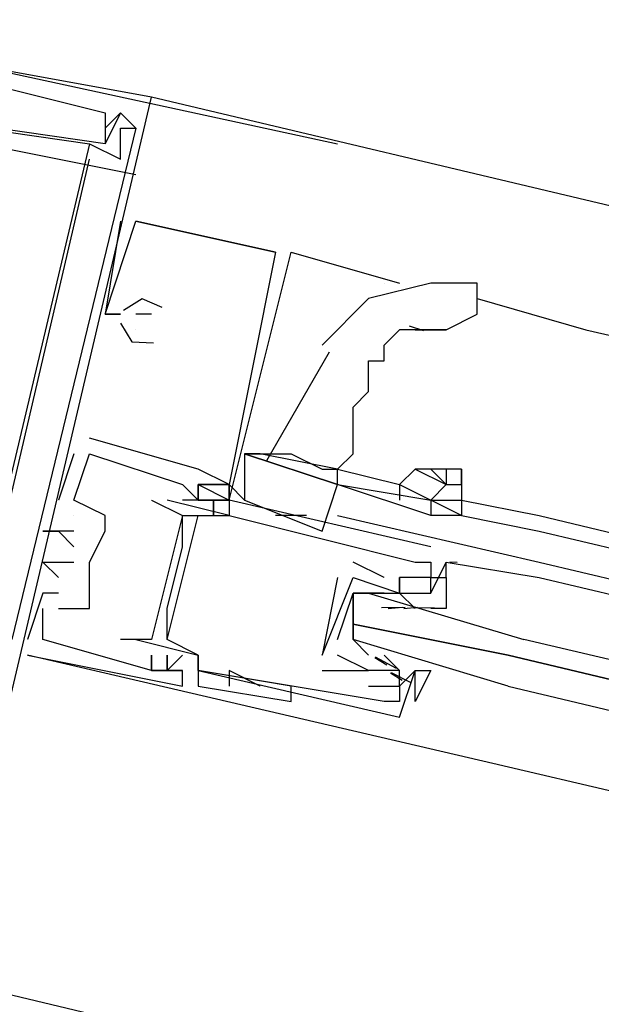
# Model space of a CAD drawing. Header units: feet. Extents: x -79 to 198, y -22 to 181.
# Tile 27 of 256: x 77.513 to 78.013, y 16.851 to 17.698. Entities that reach past the tile are written whole.
import ezdxf

# ---------------------------------------------------------------- set-up
doc = ezdxf.new("R2010")
doc.units = ezdxf.units.FT
doc.layers.add('A-LINEA', color=7, linetype='CONTINUOUS')

msp = doc.modelspace()

# ---------------------------------------------------------------- linework, layer by layer
at = {"layer": 'A-LINEA'}
for p, q in [((77.2933, 17.6978), (77.7867, 17.5911)), ((77.6133, 17.5644), (77.28, 17.6311)), ((77.6267, 17.6311), (77.6267, 17.6311)), ((77.6267, 17.6311), (77.6267, 17.6311)), ((86.2133, 15.5911), (77.6267, 17.6311)), ((77.6267, 17.6311), (77.6267, 17.6311)), ((77.5867, 17.6178), (77.5867, 17.6178)), ((77.5867, 17.6178), (77.5867, 17.6178)), ((77.5867, 17.6178), (77.5867, 17.6178)), ((77.6, 17.6178), (77.6, 17.6178)), ((77.6, 17.6178), (77.6, 17.6178)), ((77.6, 17.6178), (77.6, 17.6178)), ((77.6, 17.6178), (77.6, 17.6178)), ((77.6, 17.6178), (77.6, 17.6178)), ((77.6, 17.6178), (77.6, 17.6178)), ((77.5867, 17.6044), (77.5867, 17.6044)), ((77.5867, 17.6044), (77.5867, 17.6044)), ((77.5867, 17.6044), (77.5867, 17.6044)), ((77.5867, 17.6044), (77.5867, 17.6044)), ((77.5867, 17.6044), (77.5867, 17.6044)), ((77.5867, 17.6044), (77.5867, 17.6044)), ((77.6, 17.6044), (77.6, 17.6044)), ((77.6, 17.6044), (77.6, 17.6044)), ((77.6, 17.6044), (77.6, 17.6044)), ((77.6, 17.6044), (77.6, 17.6044)), ((77.6, 17.6044), (77.6, 17.6044)), ((77.6, 17.6044), (77.6, 17.6044)), ((77.6133, 17.6044), (77.6133, 17.6044)), ((77.6133, 17.6044), (77.6133, 17.6044)), ((77.6133, 17.6044), (77.6133, 17.6044)), ((77.6133, 17.6044), (77.6133, 17.6044)), ((77.6133, 17.6044), (77.6133, 17.6044)), ((77.6133, 17.6044), (77.6133, 17.6044)), ((77.5733, 17.5911), (77.5733, 17.5911)), ((77.5733, 17.5911), (77.5733, 17.5911)), ((77.5733, 17.5911), (77.5733, 17.5911)), ((77.5733, 17.5911), (77.5733, 17.5911)), ((77.5733, 17.5911), (77.5733, 17.5911)), ((77.5733, 17.5911), (77.5733, 17.5911)), ((77.5867, 17.5911), (77.5867, 17.5911)), ((77.5867, 17.5911), (77.5867, 17.5911)), ((77.5867, 17.5911), (77.5867, 17.5911)), ((77.5867, 17.5911), (77.5867, 17.5911)), ((77.5867, 17.5911), (77.5867, 17.5911)), ((77.5867, 17.5911), (77.5867, 17.5911)), ((77.5733, 17.5778), (77.5733, 17.5778)), ((77.5733, 17.5778), (77.5733, 17.5778)), ((77.5733, 17.5778), (77.5733, 17.5778)), ((77.6, 17.5778), (77.6, 17.5778)), ((77.6, 17.5778), (77.6, 17.5778)), ((77.6, 17.5778), (77.6, 17.5778)), ((77.6, 17.5244), (77.6, 17.5244)), ((77.6, 17.5244), (77.6, 17.5244)), ((77.6, 17.5244), (77.6, 17.5244)), ((77.7333, 17.4978), (77.6133, 17.5244)), ((77.6133, 17.5244), (77.6133, 17.5244)), ((77.6133, 17.5244), (77.6133, 17.5244)), ((77.7333, 17.4978), (77.6133, 17.5244)), ((77.6133, 17.5244), (77.6133, 17.5244)), ((77.6133, 17.5244), (77.6133, 17.5244)), ((77.7333, 17.4978), (77.6133, 17.5244)), ((77.6133, 17.5244), (77.6133, 17.5244)), ((77.6133, 17.5244), (77.6133, 17.5244)), ((77.7333, 17.4978), (77.7333, 17.4978)), ((77.7333, 17.4978), (77.7333, 17.4978)), ((77.7333, 17.4978), (77.7333, 17.4978)), ((77.7333, 17.4978), (77.7333, 17.4978)), ((77.7333, 17.4978), (77.7333, 17.4978)), ((77.7333, 17.4978), (77.7333, 17.4978)), ((77.7467, 17.4978), (77.84, 17.4711)), ((77.7467, 17.4978), (77.7467, 17.4978)), ((77.7467, 17.4978), (77.7467, 17.4978)), ((77.7467, 17.4978), (77.7467, 17.4978)), ((77.7467, 17.4978), (77.7467, 17.4978)), ((77.7467, 17.4978), (77.7467, 17.4978)), ((77.7467, 17.4978), (77.7467, 17.4978)), ((77.8267, 17.4711), (77.8267, 17.4711)), ((77.9067, 17.4578), (78, 17.4311)), ((77.5867, 17.4444), (77.5867, 17.4444)), ((77.5867, 17.4444), (77.5867, 17.4444)), ((77.5867, 17.4444), (77.5867, 17.4444)), ((77.5867, 17.4444), (77.5867, 17.4444)), ((77.5867, 17.4444), (77.5867, 17.4444)), ((77.5867, 17.4444), (77.5867, 17.4444)), ((77.6, 17.4444), (77.6, 17.4444)), ((77.6, 17.4444), (77.6, 17.4444)), ((77.6, 17.4444), (77.6, 17.4444)), ((77.6, 17.4444), (77.6, 17.4444)), ((77.6, 17.4444), (77.6, 17.4444)), ((77.6, 17.4444), (77.6, 17.4444)), ((77.6133, 17.4444), (77.6133, 17.4444)), ((77.6133, 17.4444), (77.6133, 17.4444)), ((77.6133, 17.4444), (77.6133, 17.4444)), ((77.6267, 17.4444), (77.6267, 17.4444)), ((77.6267, 17.4444), (77.6267, 17.4444)), ((77.6267, 17.4444), (77.6267, 17.4444)), ((77.8607, 17.43), (77.8484, 17.4342)), ((77.6133, 17.4311), (77.6133, 17.4311)), ((77.6133, 17.4311), (77.6133, 17.4311)), ((77.6133, 17.4311), (77.6133, 17.4311)), ((77.6133, 17.4311), (77.6133, 17.4311)), ((77.6133, 17.4311), (77.6133, 17.4311)), ((77.6133, 17.4311), (77.6133, 17.4311)), ((77.8533, 17.4311), (77.88, 17.4311)), ((78, 17.4311), (81.8667, 16.5244)), ((77.7794, 17.4118), (77.7256, 17.3184)), ((77.6667, 17.3111), (77.5733, 17.3378)), ((77.5733, 17.3378), (77.5733, 17.3378)), ((77.6667, 17.3111), (77.5733, 17.3378)), ((77.5733, 17.3378), (77.5733, 17.3378)), ((77.6667, 17.3111), (77.5733, 17.3378)), ((77.5733, 17.3378), (77.5733, 17.3378)), ((77.56, 17.3244), (77.5467, 17.2844)), ((77.56, 17.3244), (77.5467, 17.2844)), ((77.56, 17.3244), (77.5467, 17.2844)), ((77.56, 17.3244), (77.56, 17.3244)), ((77.56, 17.3244), (77.56, 17.3244)), ((77.56, 17.3244), (77.56, 17.3244)), ((77.5733, 17.3244), (77.5733, 17.3244)), ((77.5733, 17.3244), (77.5733, 17.3244)), ((77.5733, 17.3244), (77.5733, 17.3244)), ((77.5733, 17.3244), (77.5733, 17.3244)), ((77.5733, 17.3244), (77.5733, 17.3244)), ((77.5733, 17.3244), (77.5733, 17.3244)), ((77.7067, 17.3244), (77.72, 17.3244)), ((77.6667, 17.3111), (77.6667, 17.3111)), ((77.6667, 17.3111), (77.6667, 17.3111)), ((77.6667, 17.3111), (77.6667, 17.3111)), ((77.7867, 17.3111), (77.7867, 17.3111)), ((77.7867, 17.3111), (77.7867, 17.3111)), ((77.7867, 17.3111), (77.84, 17.2978)), ((77.88, 17.3111), (77.8667, 17.3111)), ((77.8933, 17.3111), (77.8933, 17.3111)), ((77.6533, 17.2978), (77.6533, 17.2978)), ((77.6533, 17.2978), (77.6533, 17.2978)), ((77.6533, 17.2978), (77.6533, 17.2978)), ((77.6533, 17.2978), (77.6533, 17.2978)), ((77.6533, 17.2978), (77.6533, 17.2978)), ((77.6533, 17.2978), (77.6533, 17.2978)), ((77.6667, 17.2978), (77.6667, 17.2844)), ((77.6667, 17.2844), (77.6667, 17.2978)), ((77.6667, 17.2978), (77.6667, 17.2978)), ((77.6667, 17.2978), (77.6667, 17.2844)), ((77.6667, 17.2844), (77.6667, 17.2978)), ((77.6667, 17.2978), (77.6667, 17.2978)), ((77.6667, 17.2978), (77.6667, 17.2844)), ((77.6667, 17.2844), (77.6667, 17.2978)), ((77.6667, 17.2978), (77.6667, 17.2978)), ((77.6933, 17.2978), (77.7067, 17.2844)), ((77.6933, 17.2978), (77.6933, 17.2978)), ((77.6933, 17.2978), (77.6933, 17.2978)), ((77.6933, 17.2978), (77.6933, 17.2978)), ((77.6933, 17.2978), (77.6933, 17.2978)), ((77.6933, 17.2978), (77.6933, 17.2978)), ((77.6933, 17.2978), (77.6933, 17.2978)), ((77.7867, 17.2978), (77.7867, 17.2978)), ((77.8933, 17.2978), (77.8933, 17.2978)), ((77.5467, 17.2844), (77.5467, 17.2844)), ((77.5467, 17.2844), (77.5467, 17.2844)), ((77.5467, 17.2844), (77.5467, 17.2844)), ((77.56, 17.2844), (77.56, 17.2844)), ((77.56, 17.2844), (77.56, 17.2844)), ((77.56, 17.2844), (77.56, 17.2844)), ((77.56, 17.2844), (77.56, 17.2844)), ((77.56, 17.2844), (77.56, 17.2844)), ((77.56, 17.2844), (77.56, 17.2844)), ((77.6267, 17.2844), (77.6267, 17.2844)), ((77.64, 17.2844), (77.64, 17.2844)), ((77.6667, 17.2844), (77.6533, 17.2844)), ((77.6667, 17.2844), (77.6533, 17.2844)), ((77.6667, 17.2844), (77.6533, 17.2844)), ((77.6667, 17.2844), (77.6667, 17.2844)), ((77.6667, 17.2844), (77.6667, 17.2844)), ((77.6667, 17.2844), (77.6667, 17.2844)), ((77.68, 17.2844), (77.68, 17.2711)), ((77.68, 17.2844), (77.68, 17.2844)), ((77.68, 17.2844), (77.68, 17.2844)), ((77.68, 17.2844), (77.68, 17.2711)), ((77.68, 17.2844), (77.68, 17.2844)), ((77.68, 17.2844), (77.68, 17.2844)), ((77.68, 17.2844), (77.68, 17.2711)), ((77.68, 17.2844), (77.68, 17.2844)), ((77.68, 17.2844), (77.68, 17.2844)), ((77.6933, 17.2844), (77.6933, 17.2844)), ((77.6933, 17.2844), (77.6933, 17.2844)), ((77.6933, 17.2844), (77.6933, 17.2844)), ((77.6933, 17.2844), (77.6933, 17.2844)), ((77.6933, 17.2844), (77.6933, 17.2844)), ((77.6933, 17.2844), (77.6933, 17.2844)), ((77.6933, 17.2844), (77.6933, 17.2844)), ((77.7067, 17.2844), (77.7733, 17.2578)), ((77.8933, 17.2844), (77.8933, 17.2844)), ((77.8933, 17.2844), (77.96, 17.2711)), ((77.56, 17.2711), (77.56, 17.2711)), ((77.56, 17.2711), (77.56, 17.2711)), ((77.56, 17.2711), (77.56, 17.2711)), ((77.5867, 17.2711), (77.5867, 17.2711)), ((77.5867, 17.2711), (77.5867, 17.2711)), ((77.5867, 17.2711), (77.5867, 17.2711)), ((77.64, 17.1644), (77.6667, 17.2711)), ((77.64, 17.1644), (77.6667, 17.2711)), ((77.64, 17.1644), (77.6667, 17.2711)), ((77.6533, 17.2711), (77.6533, 17.2711)), ((77.6533, 17.2711), (77.6533, 17.2711)), ((77.6667, 17.2711), (77.6667, 17.2711)), ((77.6933, 17.2711), (77.6933, 17.2711)), ((77.6933, 17.2711), (77.6933, 17.2711)), ((77.6933, 17.2711), (77.6933, 17.2711)), ((77.76, 17.2711), (77.7333, 17.2711)), ((77.7867, 17.2711), (77.96, 17.2311)), ((77.8933, 17.2711), (77.96, 17.2578)), ((77.96, 17.2711), (81.8267, 16.3511)), ((77.5333, 17.2578), (77.5333, 17.2578)), ((77.5333, 17.2578), (77.5333, 17.2578)), ((77.5333, 17.2578), (77.5333, 17.2578)), ((77.5467, 17.2578), (77.5467, 17.2578)), ((77.5467, 17.2578), (77.5467, 17.2578)), ((77.5467, 17.2578), (77.5467, 17.2578)), ((77.5467, 17.2578), (77.5467, 17.2578)), ((77.5467, 17.2578), (77.5467, 17.2578)), ((77.5467, 17.2578), (77.5467, 17.2578)), ((77.56, 17.2578), (77.56, 17.2578)), ((77.56, 17.2578), (77.56, 17.2578)), ((77.56, 17.2578), (77.56, 17.2578)), ((77.5867, 17.2578), (77.5867, 17.2578)), ((77.5867, 17.2578), (77.5867, 17.2578)), ((77.5867, 17.2578), (77.5867, 17.2578)), ((77.5867, 17.2578), (77.5867, 17.2578)), ((77.96, 17.2578), (81.8267, 16.3378)), ((77.56, 17.2444), (77.56, 17.2444)), ((77.56, 17.2444), (77.56, 17.2444)), ((77.56, 17.2444), (77.56, 17.2444)), ((77.6533, 17.2444), (77.6533, 17.2444)), ((77.8667, 17.2444), (77.8667, 17.2444)), ((77.5333, 17.2311), (77.5333, 17.2311)), ((77.5333, 17.2311), (77.5333, 17.2311)), ((77.5333, 17.2311), (77.5333, 17.2311)), ((77.56, 17.2311), (77.56, 17.2311)), ((77.56, 17.2311), (77.56, 17.2311)), ((77.56, 17.2311), (77.56, 17.2311)), ((77.5733, 17.2311), (77.5733, 17.2311)), ((77.5733, 17.2311), (77.5733, 17.2311)), ((77.5733, 17.2311), (77.5733, 17.2311)), ((77.5733, 17.2311), (77.5733, 17.2311)), ((77.5733, 17.2311), (77.5733, 17.2311)), ((77.8267, 17.2178), (77.8, 17.2311)), ((77.8, 17.2311), (77.8, 17.2311)), ((77.8533, 17.2311), (77.8533, 17.2311)), ((77.8667, 17.2044), (77.88, 17.2311)), ((77.8667, 17.2311), (77.8667, 17.2311)), ((77.8667, 17.2311), (77.8667, 17.2311)), ((77.88, 17.2311), (77.88, 17.2311)), ((77.88, 17.2178), (77.88, 17.2311)), ((77.88, 17.2178), (77.88, 17.2311)), ((77.88, 17.2178), (77.88, 17.2311)), ((77.8832, 17.2313), (77.8894, 17.2312)), ((77.8832, 17.2313), (77.8894, 17.2312)), ((77.8832, 17.2313), (77.8894, 17.2312)), ((77.96, 17.2311), (81.8267, 16.3111)), ((77.5467, 17.2178), (77.5467, 17.2178)), ((77.5467, 17.2178), (77.5467, 17.2178)), ((77.5467, 17.2178), (77.5467, 17.2178)), ((77.7867, 17.2178), (77.7733, 17.1511)), ((77.7867, 17.2178), (77.7867, 17.2178)), ((77.8, 17.2178), (77.8, 17.2178)), ((77.8, 17.2178), (77.8, 17.2178)), ((77.8267, 17.2178), (77.8267, 17.2178)), ((77.84, 17.2178), (77.84, 17.2178)), ((77.84, 17.2178), (77.84, 17.2178)), ((77.8667, 17.2178), (77.8667, 17.2178)), ((77.96, 17.2178), (81.8133, 16.3111)), ((77.5333, 17.2044), (77.5333, 17.2044)), ((77.5333, 17.2044), (77.5333, 17.2044)), ((77.5333, 17.2044), (77.5333, 17.2044)), ((77.5467, 17.2044), (77.5467, 17.2044)), ((77.5467, 17.2044), (77.5467, 17.2044)), ((77.5467, 17.2044), (77.5467, 17.2044)), ((77.5733, 17.2044), (77.5733, 17.2044)), ((77.5733, 17.2044), (77.5733, 17.2044)), ((77.5733, 17.2044), (77.5733, 17.2044)), ((77.8267, 17.2044), (77.8267, 17.2044)), ((77.84, 17.2044), (77.84, 17.2044)), ((77.84, 17.2044), (77.84, 17.2044)), ((77.8533, 17.1911), (77.84, 17.2044)), ((77.8533, 17.2044), (77.8533, 17.2044)), ((77.8667, 17.2044), (77.8667, 17.2044)), ((77.5333, 17.1911), (77.5333, 17.1911)), ((77.5333, 17.1911), (77.5333, 17.1911)), ((77.5333, 17.1911), (77.5333, 17.1911)), ((77.5467, 17.1911), (77.5467, 17.1911)), ((77.5467, 17.1911), (77.5467, 17.1911)), ((77.5467, 17.1911), (77.5467, 17.1911)), ((77.5733, 17.1911), (77.5733, 17.1911)), ((77.5733, 17.1911), (77.5733, 17.1911)), ((77.5733, 17.1911), (77.5733, 17.1911)), ((77.64, 17.1911), (77.64, 17.1911)), ((77.8, 17.1911), (77.8, 17.1778)), ((77.8244, 17.192), (77.8448, 17.1925)), ((77.8302, 17.1913), (77.8421, 17.1923)), ((77.84, 17.1911), (77.84, 17.1911)), ((77.8435, 17.1913), (77.8554, 17.1923)), ((77.8515, 17.1919), (77.8698, 17.1922)), ((77.52, 17.1644), (77.52, 17.1644)), ((77.52, 17.1644), (77.52, 17.1644)), ((77.52, 17.1644), (77.52, 17.1644)), ((77.5333, 17.1644), (77.5333, 17.1644)), ((77.5333, 17.1644), (77.5333, 17.1644)), ((77.5333, 17.1644), (77.5333, 17.1644)), ((77.5333, 17.1644), (77.5333, 17.1644)), ((77.5333, 17.1644), (77.5333, 17.1644)), ((77.5333, 17.1644), (77.5333, 17.1644)), ((77.6, 17.1644), (77.6, 17.1644)), ((77.6133, 17.1644), (77.6133, 17.1644)), ((77.6267, 17.1644), (77.6267, 17.1644)), ((77.64, 17.1644), (77.64, 17.1644)), ((77.8, 17.1644), (77.8, 17.1644)), ((77.52, 17.1511), (77.52, 17.1511)), ((77.52, 17.1511), (77.52, 17.1511)), ((77.52, 17.1511), (77.52, 17.1511)), ((77.92, 17.0578), (77.52, 17.1511)), ((77.6267, 17.1511), (77.6267, 17.1511)), ((77.6267, 17.1511), (77.6267, 17.1511)), ((77.6267, 17.1511), (77.6267, 17.1511)), ((77.6267, 17.1378), (77.6267, 17.1511)), ((77.6267, 17.1378), (77.6267, 17.1511)), ((77.6667, 17.1511), (77.6667, 17.1511)), ((77.6667, 17.1511), (77.6667, 17.1511)), ((77.7733, 17.1511), (77.7733, 17.1511)), ((77.7733, 17.1511), (77.7733, 17.1511)), ((77.7867, 17.1511), (77.7867, 17.1511)), ((77.7867, 17.1511), (77.7867, 17.1511)), ((77.8133, 17.1511), (77.8133, 17.1511)), ((77.8289, 17.1426), (77.8188, 17.1488)), ((77.8372, 17.1397), (77.8192, 17.1494)), ((77.8267, 17.1511), (77.84, 17.1378)), ((77.8267, 17.1511), (77.8267, 17.1511)), ((77.6267, 17.1378), (77.6267, 17.1378)), ((77.6267, 17.1378), (77.6267, 17.1378)), ((77.6267, 17.1378), (77.6267, 17.1378)), ((77.6267, 17.1378), (77.6267, 17.1378)), ((77.6267, 17.1378), (77.6267, 17.1378)), ((77.6267, 17.1378), (77.6267, 17.1378)), ((77.6267, 17.1378), (77.6267, 17.1378)), ((77.64, 17.1378), (77.64, 17.1378)), ((77.64, 17.1378), (77.64, 17.1378)), ((77.64, 17.1378), (77.64, 17.1378)), ((77.64, 17.1378), (77.64, 17.1378)), ((77.6533, 17.1378), (77.6533, 17.1378)), ((77.6533, 17.1378), (77.6533, 17.1378)), ((77.6533, 17.1378), (77.6533, 17.1378)), ((77.6533, 17.1378), (77.6533, 17.1378)), ((77.6533, 17.1378), (77.6533, 17.1378)), ((77.6533, 17.1378), (77.6533, 17.1378)), ((77.6667, 17.1378), (77.6667, 17.1378)), ((77.6667, 17.1378), (77.6667, 17.1378)), ((77.7467, 17.1244), (77.6667, 17.1378)), ((77.7467, 17.1244), (77.6667, 17.1378)), ((77.72, 17.1244), (77.6933, 17.1378)), ((77.6933, 17.1378), (77.6933, 17.1244)), ((77.7733, 17.1378), (77.7733, 17.1378)), ((77.8133, 17.1378), (77.8133, 17.1378)), ((77.8133, 17.1378), (77.8133, 17.1378)), ((77.8267, 17.1378), (77.8267, 17.1378)), ((77.84, 17.1378), (77.84, 17.1378)), ((77.8533, 17.1378), (77.8533, 17.1378)), ((77.8422, 17.1293), (77.8321, 17.1355)), ((77.8493, 17.1275), (77.833, 17.1359)), ((77.6533, 17.1244), (77.6533, 17.1244)), ((77.6533, 17.1244), (77.6533, 17.1244)), ((77.6533, 17.1244), (77.6533, 17.1244)), ((77.6667, 17.1244), (77.6667, 17.1244)), ((77.72, 17.1244), (77.72, 17.1244)), ((77.8133, 17.1244), (77.8133, 17.1244)), ((77.84, 17.1244), (77.84, 17.1244)), ((77.7467, 17.1111), (77.7467, 17.1111)), ((77.8267, 17.1111), (77.8267, 17.1111)), ((77.84, 17.1111), (77.84, 17.1111)), ((77.84, 17.0978), (77.84, 17.0978)), ((81.7867, 16.1511), (77.92, 17.0578)), ((86.0267, 14.8311), (77.4533, 16.8711))]:
    msp.add_line(p, q, dxfattribs=at)
for points in [[(77.4667, 16.9644), (77.4667, 16.9511), (77.6267, 17.6311), (77.48, 17.6578), (77.4667, 17.6444), (77.3867, 17.6578), (77.3867, 17.6444), (77.3867, 17.6311)], [(77.4667, 16.9644), (77.4667, 16.9511), (77.6267, 17.6311), (77.48, 17.6578), (77.4667, 17.6444), (77.3867, 17.6578), (77.3867, 17.6444), (77.3867, 17.6311)], [(77.4667, 16.9644), (77.4667, 16.9511), (77.6267, 17.6311), (77.48, 17.6578), (77.4667, 17.6444), (77.3867, 17.6578), (77.3867, 17.6444), (77.3867, 17.6311)], [(77.3867, 17.6311), (77.4, 17.6444), (77.48, 17.6311), (77.48, 17.6444), (77.5867, 17.6178), (77.5867, 17.6044), (77.5867, 17.5911)], [(77.3867, 17.6311), (77.4, 17.6444), (77.48, 17.6311), (77.48, 17.6444), (77.5867, 17.6178), (77.5867, 17.6044), (77.5867, 17.5911)], [(77.3867, 17.6311), (77.4, 17.6444), (77.48, 17.6311), (77.48, 17.6444), (77.5867, 17.6178), (77.5867, 17.6044), (77.5867, 17.5911)], [(77.6, 17.6178), (77.5867, 17.5911), (77.4933, 17.6044), (77.4933, 17.6178), (77.48, 17.6178)], [(77.6, 17.6178), (77.5867, 17.5911), (77.4933, 17.6044), (77.4933, 17.6178), (77.48, 17.6178)], [(77.6, 17.6178), (77.5867, 17.5911), (77.4933, 17.6044), (77.4933, 17.6178), (77.48, 17.6178)], [(77.5867, 17.6044), (77.6, 17.6178), (77.6133, 17.6044), (77.5067, 17.1644), (77.4933, 17.1644)], [(77.5867, 17.6044), (77.6, 17.6178), (77.6133, 17.6044), (77.5067, 17.1644), (77.4933, 17.1644)], [(77.5867, 17.6044), (77.6, 17.6178), (77.6133, 17.6044), (77.5067, 17.1644), (77.4933, 17.1644)], [(77.5733, 17.5911), (77.6, 17.5778), (77.6, 17.6044), (77.6133, 17.6044), (77.6, 17.6178)], [(77.5733, 17.5911), (77.6, 17.5778), (77.6, 17.6044), (77.6133, 17.6044), (77.6, 17.6178)], [(77.5733, 17.5911), (77.6, 17.5778), (77.6, 17.6044), (77.6133, 17.6044), (77.6, 17.6178)], [(77.48, 17.6044), (77.5733, 17.5911), (77.4533, 17.0844), (77.36, 17.1111), (77.36, 17.1111), (77.3733, 17.0978), (77.4533, 17.0844)], [(77.48, 17.6044), (77.5733, 17.5911), (77.4533, 17.0844), (77.36, 17.1111), (77.36, 17.1111), (77.3733, 17.0978), (77.4533, 17.0844)], [(77.48, 17.6044), (77.5733, 17.5911), (77.4533, 17.0844), (77.36, 17.1111), (77.36, 17.1111), (77.3733, 17.0978), (77.4533, 17.0844)], [(77.48, 17.0711), (77.4533, 17.0844), (77.48, 17.1778), (77.4933, 17.1778), (77.4933, 17.1644), (77.4933, 17.1778), (77.48, 17.1778), (77.5733, 17.5778)], [(77.48, 17.0711), (77.4533, 17.0844), (77.48, 17.1778), (77.4933, 17.1778), (77.4933, 17.1644), (77.4933, 17.1778), (77.48, 17.1778), (77.5733, 17.5778)], [(77.48, 17.0711), (77.4533, 17.0844), (77.48, 17.1778), (77.4933, 17.1778), (77.4933, 17.1644), (77.4933, 17.1778), (77.48, 17.1778), (77.5733, 17.5778)], [(77.6, 17.5244), (77.5867, 17.4444), (77.6, 17.4444)], [(77.6, 17.4444), (77.5867, 17.4444), (77.6133, 17.5244), (77.7333, 17.4978), (77.6933, 17.2978), (77.6667, 17.3111)], [(77.6, 17.5244), (77.5867, 17.4444), (77.6, 17.4444)], [(77.6, 17.4444), (77.5867, 17.4444), (77.6133, 17.5244), (77.7333, 17.4978), (77.6933, 17.2978), (77.6667, 17.3111)], [(77.6, 17.5244), (77.5867, 17.4444), (77.6, 17.4444)], [(77.6, 17.4444), (77.5867, 17.4444), (77.6133, 17.5244), (77.7333, 17.4978), (77.6933, 17.2978), (77.6667, 17.3111)], [(77.5467, 17.1911), (77.5733, 17.1911), (77.5733, 17.2044), (77.5733, 17.2311), (77.5867, 17.2578), (77.5867, 17.2711), (77.56, 17.2844), (77.5733, 17.3244), (77.6533, 17.2978), (77.6667, 17.2844), (77.6667, 17.2978), (77.6933, 17.2978), (77.6933, 17.2844), (77.68, 17.2844), (77.6933, 17.2844), (77.7467, 17.4978)], [(77.5467, 17.1911), (77.5733, 17.1911), (77.5733, 17.2044), (77.5733, 17.2311), (77.5867, 17.2578), (77.5867, 17.2711), (77.56, 17.2844), (77.5733, 17.3244), (77.6533, 17.2978), (77.6667, 17.2844), (77.6667, 17.2978), (77.6933, 17.2978), (77.6933, 17.2844), (77.68, 17.2844), (77.6933, 17.2844), (77.7467, 17.4978)], [(77.5467, 17.1911), (77.5733, 17.1911), (77.5733, 17.2044), (77.5733, 17.2311), (77.5867, 17.2578), (77.5867, 17.2711), (77.56, 17.2844), (77.5733, 17.3244), (77.6533, 17.2978), (77.6667, 17.2844), (77.6667, 17.2978), (77.6933, 17.2978), (77.6933, 17.2844), (77.68, 17.2844), (77.6933, 17.2844), (77.7467, 17.4978)], [(77.9067, 17.4711), (77.8933, 17.4711), (77.8667, 17.4711), (77.8133, 17.4578), (77.7733, 17.4178)], [(77.88, 17.4311), (77.9067, 17.4444), (77.9067, 17.4578), (77.9067, 17.4711)], [(77.6357, 17.4502), (77.6185, 17.4577), (77.6026, 17.4476)], [(77.6357, 17.4502), (77.6185, 17.4577), (77.6026, 17.4476)], [(77.6357, 17.4502), (77.6185, 17.4577), (77.6026, 17.4476)], [(77.6267, 17.4444), (77.6133, 17.4444), (77.6133, 17.4444)], [(77.6267, 17.4444), (77.6133, 17.4444), (77.6133, 17.4444)], [(77.6267, 17.4444), (77.6133, 17.4444), (77.6133, 17.4444)], [(77.6, 17.4368), (77.6097, 17.4206), (77.6285, 17.4197)], [(77.6, 17.4368), (77.6097, 17.4206), (77.6285, 17.4197)], [(77.6, 17.4368), (77.6097, 17.4206), (77.6285, 17.4197)], [(77.7867, 17.3111), (77.8, 17.3244), (77.8, 17.3511), (77.8, 17.3644), (77.8133, 17.3778), (77.8133, 17.3911), (77.8133, 17.4044), (77.8267, 17.4044), (77.8267, 17.4178), (77.84, 17.4311)], [(77.88, 17.4311), (77.8667, 17.4311), (77.84, 17.4311)], [(77.7733, 17.2578), (77.7867, 17.2978), (77.7067, 17.3244), (77.7067, 17.2844)], [(77.7867, 17.3111), (77.7867, 17.3111), (77.72, 17.3244), (77.7067, 17.3244), (77.7867, 17.2978), (77.7867, 17.3111), (77.7867, 17.3111)], [(77.72, 17.3244), (77.7467, 17.3244), (77.7733, 17.3111), (77.7867, 17.3111), (77.7867, 17.3111), (77.84, 17.2978)], [(77.8667, 17.3111), (77.8533, 17.3111), (77.84, 17.2978), (77.84, 17.2844)], [(77.8533, 17.3111), (77.88, 17.2978), (77.8667, 17.2844)], [(77.8667, 17.3111), (77.8667, 17.3111), (77.88, 17.2978)], [(77.8933, 17.2978), (77.8933, 17.3111), (77.88, 17.3111), (77.88, 17.2978), (77.88, 17.2978)], [(77.8933, 17.3111), (77.8933, 17.2978), (77.8933, 17.2844), (77.8933, 17.2711), (77.8933, 17.2711)], [(77.6667, 17.2844), (77.6667, 17.2844), (77.6667, 17.2978)], [(77.6933, 17.2844), (77.6933, 17.2978), (77.6667, 17.2978), (77.6667, 17.2978), (77.6933, 17.2844)], [(77.6667, 17.2844), (77.6667, 17.2844), (77.6667, 17.2978)], [(77.6933, 17.2844), (77.6933, 17.2978), (77.6667, 17.2978), (77.6667, 17.2978), (77.6933, 17.2844)], [(77.6667, 17.2844), (77.6667, 17.2844), (77.6667, 17.2978)], [(77.6933, 17.2844), (77.6933, 17.2978), (77.6667, 17.2978), (77.6667, 17.2978), (77.6933, 17.2844)], [(77.7867, 17.2978), (77.8667, 17.2844), (77.8667, 17.2711), (77.7867, 17.2978)], [(77.84, 17.2978), (77.8667, 17.2844), (77.8667, 17.2844), (77.8667, 17.2844)], [(77.8667, 17.2844), (77.88, 17.2978), (77.8933, 17.2978), (77.8933, 17.2844)], [(77.6267, 17.2844), (77.6533, 17.2711), (77.6267, 17.1644), (77.6, 17.1644)], [(77.8667, 17.2444), (77.6933, 17.2844), (77.6933, 17.2711), (77.64, 17.2844)], [(77.68, 17.2844), (77.6667, 17.2844), (77.68, 17.2844), (77.68, 17.2711)], [(77.68, 17.2844), (77.6667, 17.2844), (77.68, 17.2844), (77.68, 17.2711)], [(77.68, 17.2844), (77.6667, 17.2844), (77.68, 17.2844), (77.68, 17.2711)], [(77.68, 17.2711), (77.68, 17.2844), (77.68, 17.2711)], [(77.68, 17.2711), (77.68, 17.2844), (77.68, 17.2711)], [(77.68, 17.2711), (77.68, 17.2844), (77.68, 17.2711)], [(77.8933, 17.2844), (77.8933, 17.2711), (77.8667, 17.2844), (77.8933, 17.2844)], [(77.56, 17.2711), (77.56, 17.2711), (77.56, 17.2711)], [(77.56, 17.2711), (77.56, 17.2711), (77.56, 17.2711)], [(77.56, 17.2711), (77.56, 17.2711), (77.56, 17.2711)], [(77.8133, 17.1244), (77.84, 17.1244), (77.84, 17.1111), (77.8267, 17.1111), (77.6667, 17.1378), (77.6667, 17.1511), (77.64, 17.1644), (77.64, 17.1911), (77.6533, 17.2444), (77.6533, 17.2711), (77.6667, 17.2711), (77.6933, 17.2711)], [(77.6933, 17.2711), (77.8533, 17.2311), (77.8667, 17.2311), (77.8667, 17.2178), (77.84, 17.2178), (77.84, 17.2178)], [(77.8933, 17.2711), (77.8933, 17.2711), (77.8667, 17.2711)], [(77.8933, 17.2711), (77.8933, 17.2711), (77.8933, 17.2711)], [(77.56, 17.2578), (77.5467, 17.2578), (77.5333, 17.2578), (77.5467, 17.2578), (77.56, 17.2444)], [(77.56, 17.2578), (77.5467, 17.2578), (77.5333, 17.2578), (77.5467, 17.2578), (77.56, 17.2444)], [(77.56, 17.2578), (77.5467, 17.2578), (77.5333, 17.2578), (77.5467, 17.2578), (77.56, 17.2444)], [(77.5733, 17.2044), (77.5733, 17.2311), (77.5733, 17.2311), (77.5867, 17.2578)], [(77.5467, 17.2178), (77.5467, 17.2178), (77.5333, 17.2311), (77.56, 17.2311), (77.56, 17.2311)], [(77.5467, 17.2178), (77.5467, 17.2178), (77.5333, 17.2311), (77.56, 17.2311), (77.56, 17.2311)], [(77.5467, 17.2178), (77.5467, 17.2178), (77.5333, 17.2311), (77.56, 17.2311), (77.56, 17.2311)], [(77.88, 17.2178), (77.88, 17.2178), (77.88, 17.2311), (77.96, 17.2178)], [(77.88, 17.2178), (77.88, 17.2178), (77.88, 17.2311)], [(77.88, 17.2178), (77.88, 17.2178), (77.88, 17.2311)], [(77.7733, 17.1511), (77.8, 17.2178), (77.84, 17.2044), (77.84, 17.2178), (77.84, 17.2044), (77.8533, 17.2044), (77.8533, 17.2044)], [(77.7867, 17.1644), (77.8, 17.2044), (77.8267, 17.2044), (77.84, 17.2044), (77.8533, 17.2044), (77.8667, 17.2044), (77.8667, 17.2178), (77.88, 17.2178), (77.88, 17.1911), (77.8667, 17.1911)], [(77.5467, 17.2044), (77.5333, 17.2044), (77.5333, 17.2044), (77.52, 17.1644)], [(77.5467, 17.2044), (77.5333, 17.2044), (77.5333, 17.2044), (77.52, 17.1644)], [(77.5467, 17.2044), (77.5333, 17.2044), (77.5333, 17.2044), (77.52, 17.1644)], [(77.8267, 17.2044), (77.8, 17.2044), (77.8, 17.1644), (77.8133, 17.1511)], [(77.9333, 17.1244), (77.8, 17.1644), (77.8, 17.1778), (77.9333, 17.1511), (77.8, 17.1778), (77.8, 17.1911), (77.8, 17.2044), (77.8133, 17.2044), (77.9467, 17.1644)], [(77.52, 17.1511), (77.6533, 17.1244), (77.6533, 17.1378), (77.64, 17.1378), (77.6533, 17.1378), (77.6267, 17.1378), (77.6267, 17.1511), (77.6267, 17.1378), (77.5333, 17.1644), (77.5333, 17.1911)], [(77.52, 17.1511), (77.6533, 17.1244), (77.6533, 17.1378), (77.64, 17.1378), (77.6533, 17.1378), (77.6267, 17.1378), (77.6267, 17.1511), (77.6267, 17.1378), (77.5333, 17.1644), (77.5333, 17.1911)], [(77.52, 17.1511), (77.6533, 17.1244), (77.6533, 17.1378), (77.64, 17.1378), (77.6533, 17.1378), (77.6267, 17.1378), (77.6267, 17.1511), (77.6267, 17.1378), (77.5333, 17.1644), (77.5333, 17.1911)], [(77.6133, 17.1644), (77.6667, 17.1511), (77.6667, 17.1378), (77.84, 17.0978), (77.8533, 17.1378)], [(77.9333, 17.1244), (81.8533, 16.1911), (81.8533, 16.2044), (81.8667, 16.2178), (81.8533, 16.2178), (77.9333, 17.1511), (81.8533, 16.2178), (81.8667, 16.2178), (81.8667, 16.2311), (81.8667, 16.2444), (77.9467, 17.1644)], [(77.6533, 17.1511), (77.64, 17.1378), (77.64, 17.1511), (77.64, 17.1378), (77.6533, 17.1511), (77.64, 17.1378)], [(77.64, 17.1378), (77.64, 17.1511), (77.64, 17.1378), (77.6533, 17.1511)], [(77.8267, 17.1378), (77.8133, 17.1378), (77.7867, 17.1511)], [(77.8533, 17.1378), (77.8667, 17.1378), (77.8533, 17.1111), (77.8533, 17.1244), (77.8533, 17.1378), (77.84, 17.1244), (77.84, 17.1378), (77.8267, 17.1378), (77.8133, 17.1378), (77.7867, 17.1511)], [(77.6667, 17.1378), (77.6667, 17.1244), (77.7467, 17.1111), (77.7467, 17.1244)], [(77.7733, 17.1378), (77.8133, 17.1378), (77.8133, 17.1378)]]:
    msp.add_lwpolyline(points, dxfattribs=at)
msp.add_lwpolyline([(77.6533, 17.1378), (77.6267, 17.1378), (77.6267, 17.1378), (77.6533, 17.1378)], close=True, dxfattribs=at)

doc.saveas('drawing.dxf')
